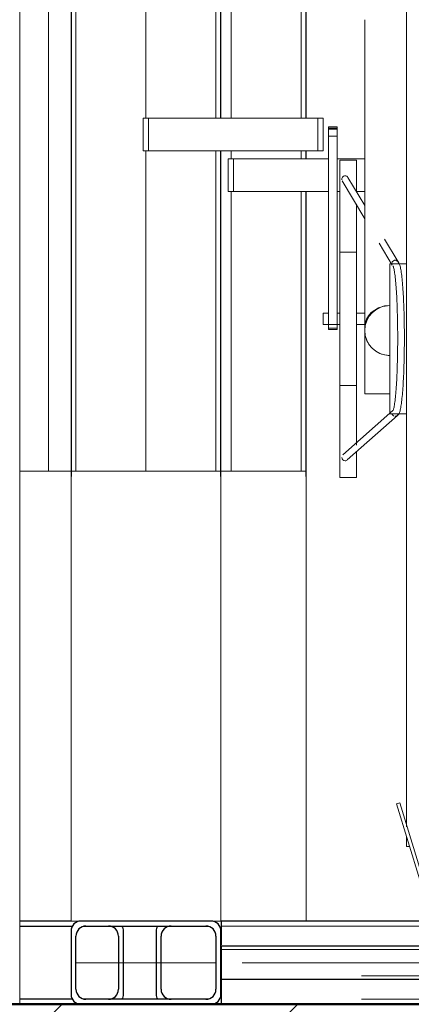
# Model space of a CAD drawing. Extents: x 50445 to 145605, y -10968 to 41989.
# Tile 232 of 256: x 96982 to 97217, y -1813 to -1222. Entities that reach past the tile are written whole.
import ezdxf

# ---------------------------------------------------------------- set-up
doc = ezdxf.new("R2010")
doc.units = 0
doc.header["$LTSCALE"] = 414.30304
doc.header["$MEASUREMENT"] = 0
doc.linetypes.add('gestippeld_2_', pattern=[6.35, 3.175, -3.175])
doc.linetypes.add('hartlijn-fijn', pattern=[6, 4, -1, 0, -1])
doc.layers.get('0').update_dxf_attribs({"linetype": 'CONTINUOUS'})
for name, color, linetype, lineweight in [('20100623 Survey drawing basement_dwg', 8, 'CONTINUOUS', 18), ('A-EQPM', 6, 'CONTINUOUS', 18), ('A-FLOR-OTLN', 6, 'CONTINUOUS', 18), ('A-FLOR-PATT', 8, 'CONTINUOUS', 50), ('A-GENM', 6, 'CONTINUOUS', 18), ('DETAIL', 7, 'CONTINUOUS', 18), ('GEBOUW6', 7, 'CONTINUOUS', 18), ('GEBOUW7', 7, 'CONTINUOUS', 18), ('S-BEAM', 4, 'CONTINUOUS', 18), ('S-BEAM-HIDN', 4, 'gestippeld_2_', 18), ('S-COLS', 6, 'CONTINUOUS', 18), ('S-COLS-HIDN', 5, 'gestippeld_2_', 18)]:
    doc.layers.add(name, color=color, linetype=linetype, lineweight=lineweight)

# ---------------------------------------------------------------- blocks, each defined once
blk = doc.blocks.new('20100623 Survey drawing basement_dwg_041-460966-plotview doorsnede C C  -  1 op 100')
at = {"layer": 'DETAIL', "flags": 128}
blk.add_lwpolyline([(41815.82, -2480), (41813.14, -2480), (41802.8, -2480), (41784.62, -2480), (41761.11, -2480), (41732.07, -2480), (41700.01, -2480), (41667.23, -2480), (41636.42, -2480), (41610.07, -2480), (41588.34, -2480), (41573.74, -2480), (41566.45, -2480), (41569.13, -2480), (41579.46, -2480), (41597.64, -2480), (41621.16, -2480), (41650.19, -2480), (41682.26, -2480), (41715.03, -2480), (41745.84, -2480), (41772.2, -2480), (41793.92, -2480), (41808.52, -2480)], close=True, dxfattribs=at)
blk = doc.blocks.new('20100623 Survey drawing basement_dwg_048-460968-plotview doorsnede C C  -  1 op 100')
at = {"layer": 'DETAIL', "flags": 128}
for points in [[(1757.33, -2480), (1721.82, -2480), (1988.94, -2480), (1983.58, -2480), (1962.91, -2480), (1926.56, -2480), (1879.52, -2480), (1821.45, -2480), (1757.33, -2480), (1691.78, -2480), (1630.16, -2480), (1577.44, -2480), (1533.99, -2480), (1504.8, -2480), (1490.21, -2480), (1495.56, -2480), (1516.24, -2480), (1552.59, -2480), (1599.62, -2480), (1657.7, -2480), (1721.82, -2480), (1787.37, -2480), (1848.99, -2480), (1901.71, -2480), (1945.16, -2480), (1974.35, -2480), (1988.94, -2480), (1490.21, -2480)], [(1565.02, -2480), (1752, -2480), (1577.44, -2480)], [(1914.13, -2480), (1901.71, -2480), (1727.15, -2480)]]:
    blk.add_lwpolyline(points, close=True, dxfattribs=at)
for points in [[(1504.8, -2480), (1744.19, -2480), (1674.74, -2480), (1691.78, -2480)], [(1754.84, -2480), (1630.16, -2480), (1614.89, -2480), (1748.45, -2480), (1533.99, -2480), (1525.12, -2480)], [(1724.31, -2480), (1848.99, -2480), (1864.26, -2480), (1730.7, -2480), (1945.16, -2480), (1954.03, -2480)], [(1974.35, -2480), (1734.96, -2480), (1804.41, -2480), (1787.37, -2480)]]:
    blk.add_lwpolyline(points, dxfattribs=at)
blk = doc.blocks.new('20100623 Survey drawing basement_dwg-249796-plotview doorsnede C C  -  1 op 100')
at = {"layer": 'GEBOUW6', "flags": 128}
for points in [[(38535.89, -2480), (37535.89, -2480), (36783.36, -2480), (36782.56, -2480), (36768.99, -2480), (36765.87, -2480), (30217.25, -2480), (17338.2, -2480), (4509.39, -2480), (3767.2, -2480), (3766.68, -2480)], [(4803.28, -2480), (19071.86, -2480), (19080.55, -2480), (20179.4, -2480), (31937.66, -2480), (37251.97, -2480), (37370.39, -2480), (37374.49, -2480), (37378.2, -2480), (37379.46, -2480)], [(11822.86, -2480), (11505.33, -2480), (7955.66, -2480), (15771.03, -2480), (16128.51, -2480), (16163.03, -2480), (16271.19, -2480), (40271.5, -2480), (40943, -2480), (40943.26, -2480), (40944.06, -2480), (41691.13, -2480), (43534.57, -2480), (44286.9, -2480), (44285.99, -2480), (44285.85, -2480), (45185.45, -2480), (54785.35, -2480), (54792.45, -2480), (54793.44, -2480)]]:
    blk.add_lwpolyline(points, dxfattribs=at)
at = {"layer": 'GEBOUW7'}
for p, q in [((16083.08, -2480), (15233, -2480)), ((15923.3, -2480), (15508.48, -2480))]:
    blk.add_line(p, q, dxfattribs=at)
for name, p in [('20100623 Survey drawing basement_dwg_041-460966-plotview doorsnede C C  -  1 op 100', (-25920.1, 0)), ('20100623 Survey drawing basement_dwg_048-460968-plotview doorsnede C C  -  1 op 100', (14299.67, 0)), ('20100623 Survey drawing basement_dwg_041-460966-plotview doorsnede C C  -  1 op 100', (-25562.63, 0))]:
    blk.add_blockref(name, p)
blk = doc.blocks.new('42_KA leemstuc betonkolomafwerking - Type-V74-plotview doorsnede C C  -  1 op 100')
at = {"layer": 'A-GENM'}
blk.add_line((15802.73, -1463.61), (15802.73, -2480), dxfattribs=at)
blk = doc.blocks.new('97_KA_gestapelde fietsenstalling 8 fietsen 1600x1900 - Type-V118-plotview doorsnede C C  -  1 op 100')
at = {"layer": 'A-EQPM'}
blk.add_line((15833.53, -2160), (15802.73, -2160), dxfattribs=at)
at = {"layer": 'S-BEAM', "lineweight": 25}
for p, q in [((15833.53, -2430), (15802.73, -2430)), ((15802.73, -2433), (15834.33, -2433)), ((15840.88, -2433), (15842.53, -2433)), ((15862, -2439), (15862, -2471)), ((15865, -2474), (15865, -2436)), ((15834.33, -2477), (15802.73, -2477)), ((15842.53, -2477), (15840.88, -2477))]:
    blk.add_line(p, q, dxfattribs=at)
for centre, start, end in [((15856, -2439), 0, 90), ((15859, -2436), 0, 30), ((15856, -2471), 270, 0), ((15859, -2474), 330, 0)]:
    blk.add_arc(centre, 6, start, end, dxfattribs=at)
at = {"layer": 'S-COLS', "linetype": 'hartlijn-fijn'}
blk.add_line((15820, -1480.86), (15820, -2160), dxfattribs=at)
blk = doc.blocks.new('97_KA_gestapelde fietsenstalling 8 fietsen 1600x1900 - Type-V119-plotview doorsnede C C  -  1 op 100')
at = {"layer": 'A-EQPM'}
for p, q in [((15927.87, -1972.36), (15931.09, -1972.36)), ((15927.87, -1992.06), (15927.87, -1972.36)), ((15931.09, -1972.36), (15988.04, -1972.36)), ((15931.09, -1992.06), (15931.09, -1972.36)), ((15993.26, -1972.36), (16009.83, -1972.36)), ((15931.09, -1992.06), (15927.87, -1992.06)), ((15988.04, -1992.06), (15931.09, -1992.06)), ((15994.83, -1992.06), (15993.26, -1992.06)), ((16010.05, -1992.06), (16004.83, -1992.06)), ((15974.6, -2160), (15923.53, -2160)), ((15974.6, -2160), (15974.6, -2430))]:
    blk.add_line(p, q, dxfattribs=at)
at = {"layer": 'S-BEAM', "lineweight": 25}
for p, q in [((15914.53, -2433), (15916.17, -2433)), ((15884.6, -2436), (15884.6, -2474)), ((15887.6, -2471), (15887.6, -2439)), ((15916.17, -2477), (15914.53, -2477))]:
    blk.add_line(p, q, dxfattribs=at)
for centre, start, end in [((15890.6, -2436), 150, 180), ((15893.6, -2439), 90, 180), ((15890.6, -2474), 180, 210), ((15893.6, -2471), 180, 270)]:
    blk.add_arc(centre, 6, start, end, dxfattribs=at)
at = {"layer": 'S-COLS', "linetype": 'hartlijn-fijn'}
for p, q in [((15929.6, -1488.08), (15929.6, -1947.88)), ((15929.6, -1967.59), (15929.6, -1972.36)), ((15929.6, -1992.06), (15929.6, -2160))]:
    blk.add_line(p, q, dxfattribs=at)
at = {"layer": 'S-COLS', "lineweight": 25}
for p, q in [((15974.6, -1947.88), (15974.6, -1488.08)), ((15974.6, -1972.36), (15974.6, -1967.59)), ((15974.6, -2163.14), (15974.6, -1992.06))]:
    blk.add_line(p, q, dxfattribs=at)
at = {"layer": 'S-COLS-HIDN'}
for p, q in [((15971.6, -1488.08), (15971.6, -1947.88)), ((15971.6, -1967.59), (15971.6, -1972.36)), ((15971.6, -1992.06), (15971.6, -2160))]:
    blk.add_line(p, q, dxfattribs=at)
blk = doc.blocks.new('97_KA_gestapelde fietsenstalling 16 fietsen 1600x2900 - Type-V123-plotview doorsnede C C  -  1 op 100')
at = {"layer": 'A-EQPM'}
for p, q in [((16034.83, -2080.42), (16034.83, -1775.62)), ((16009.83, -1888.86), (16009.83, -2073.34)), ((15876.8, -1947.88), (15880.01, -1947.88)), ((15876.8, -1967.59), (15876.8, -1947.88)), ((15880.01, -1947.88), (15981.61, -1947.88)), ((15880.01, -1967.59), (15880.01, -1947.88)), ((15981.61, -1947.88), (15984.83, -1947.88)), ((15981.61, -1967.59), (15981.61, -1947.88)), ((15984.83, -1947.88), (15984.83, -1967.59)), ((15993.26, -1953.22), (15988.04, -1953.22)), ((15988.04, -1953.52), (15988.04, -1953.22)), ((15988.04, -1953.22), (15988.04, -1954.52)), ((15988.04, -1953.99), (15988.04, -1953.52)), ((15988.04, -1954.78), (15988.04, -1953.99)), ((15993.26, -1953.99), (15988.04, -1953.99)), ((15988.04, -1954.52), (15993.26, -1954.52)), ((15988.04, -1958.8), (15988.04, -1954.78)), ((15993.26, -1954.52), (15993.26, -1953.22)), ((15993.26, -1953.22), (15993.26, -1953.52)), ((15993.26, -1953.52), (15993.26, -1953.99)), ((15993.26, -1953.99), (15993.26, -1954.78)), ((15993.26, -1954.78), (15993.26, -1958.8)), ((15988.04, -2074.02), (15988.04, -1958.8)), ((15993.26, -1958.8), (15988.04, -1958.8)), ((15993.26, -1958.8), (15993.26, -2074.02)), ((15880.01, -1967.59), (15876.8, -1967.59)), ((15981.61, -1967.59), (15880.01, -1967.59)), ((15984.83, -1967.59), (15981.61, -1967.59)), ((16004.83, -1973.18), (15994.83, -1973.18)), ((15994.83, -2068.43), (15994.83, -1973.18)), ((16004.83, -1973.18), (16004.83, -1991.55)), ((15996.34, -1985.57), (16009.83, -2008.34)), ((16009.83, -2000.49), (15999.79, -1983.54)), ((16004.83, -1999.51), (16004.83, -2068.43)), ((16029.84, -2034.27), (16021.73, -2020.59)), ((16018.54, -2023.04), (16026.41, -2036.33)), ((16004.83, -2028.43), (15994.83, -2028.43)), ((16034.83, -2035.42), (16024.83, -2035.42)), ((16024.83, -2080.42), (16024.83, -2035.42)), ((15988.04, -2065.07), (15984.83, -2065.07)), ((15984.83, -2068.43), (15984.83, -2065.07)), ((15984.83, -2071.78), (15984.83, -2068.43)), ((15994.83, -2065.07), (15993.26, -2065.07)), ((15994.83, -2163.68), (15994.83, -2068.43)), ((16009.83, -2065.07), (16004.83, -2065.07)), ((16004.83, -2068.43), (16004.83, -2144.21)), ((15984.83, -2071.78), (15994.83, -2071.78)), ((15988.04, -2074.02), (15988.04, -2074.8)), ((15988.04, -2074.8), (15988.04, -2074.02)), ((15993.26, -2074.02), (15988.04, -2074.02)), ((15988.04, -2074.8), (15993.26, -2074.8)), ((15993.26, -2074.02), (15993.26, -2074.8)), ((15993.26, -2074.8), (15993.26, -2074.02)), ((16004.83, -2071.78), (16009.83, -2071.78)), ((16009.83, -2113.43), (16009.83, -2073.38)), ((16024.83, -2125.42), (16024.83, -2080.42)), ((16034.83, -2373.47), (16034.83, -2080.42)), ((15994.83, -2108.43), (16004.83, -2108.43)), ((16009.83, -2113.43), (16024.83, -2113.43)), ((16026.8, -2123.4), (15996.73, -2150.2)), ((15999.4, -2153.18), (16029.44, -2126.4)), ((16024.83, -2125.42), (16034.83, -2125.42)), ((16004.83, -2148.39), (16004.83, -2163.68)), ((15833.53, -2430), (15833.53, -2160)), ((15923.53, -2160), (15833.53, -2160)), ((15923.53, -2160), (15923.53, -2430)), ((15994.83, -2163.68), (16004.83, -2163.68)), ((16030.84, -2359.06), (16028.93, -2359.64)), ((16028.93, -2359.64), (16049.83, -2428)), ((16051.31, -2426), (16030.84, -2359.06)), ((16034.83, -2385.23), (16034.83, -2379.37)), ((16034.83, -2385.23), (16036.75, -2385.23)), ((15833.53, -2430), (15839.53, -2430)), ((15917.53, -2430), (15923.53, -2430))]:
    blk.add_line(p, q, dxfattribs=at)
at = {"layer": 'A-EQPM', "flags": 128}
for points in [[(16028.12, -2126.9), (16029.17, -2126.65), (16029.83, -2126.16), (16030.22, -2125.67), (16030.48, -2125.2), (16030.68, -2124.73), (16030.86, -2124.23), (16031.02, -2123.68), (16031.17, -2123.09), (16031.32, -2122.44), (16031.46, -2121.73), (16031.59, -2120.96), (16031.72, -2120.14), (16031.85, -2119.25), (16031.97, -2118.31), (16032.09, -2117.31), (16032.21, -2116.25), (16032.32, -2115.13), (16032.43, -2113.96), (16032.54, -2112.74), (16032.64, -2111.47), (16032.73, -2110.14), (16032.83, -2108.78), (16032.91, -2107.36), (16033, -2105.91), (16033.08, -2104.41), (16033.15, -2102.87), (16033.22, -2101.3), (16033.28, -2099.7), (16033.34, -2098.06), (16033.4, -2096.4), (16033.45, -2094.71), (16033.49, -2092.99), (16033.53, -2091.26), (16033.56, -2089.51), (16033.59, -2087.74), (16033.61, -2085.97), (16033.62, -2084.18), (16033.63, -2082.38), (16033.64, -2080.59), (16033.63, -2078.79), (16033.63, -2076.99), (16033.62, -2075.2), (16033.6, -2073.42), (16033.57, -2071.65), (16033.54, -2069.89), (16033.51, -2068.14), (16033.47, -2066.42), (16033.42, -2064.72), (16033.37, -2063.04), (16033.32, -2061.39), (16033.25, -2059.76), (16033.19, -2058.17), (16033.12, -2056.62), (16033.04, -2055.1), (16032.96, -2053.62), (16032.87, -2052.19), (16032.78, -2050.79), (16032.69, -2049.44), (16032.59, -2048.15), (16032.49, -2046.9), (16032.38, -2045.7), (16032.27, -2044.55), (16032.16, -2043.46), (16032.04, -2042.43), (16031.92, -2041.45), (16031.79, -2040.54), (16031.66, -2039.68), (16031.53, -2038.88), (16031.39, -2038.14), (16031.25, -2037.46), (16031.1, -2036.83), (16030.95, -2036.26), (16030.78, -2035.74), (16030.6, -2035.25), (16030.37, -2034.79), (16030.06, -2034.31), (16029.57, -2033.81), (16028.73, -2033.38), (16028.2, -2033.3)], [(16026.86, -2036.71), (16026.9, -2036.78), (16026.98, -2036.98), (16027.08, -2037.29), (16027.19, -2037.69), (16027.31, -2038.18), (16027.43, -2038.74), (16027.56, -2039.38), (16027.68, -2040.1), (16027.8, -2040.88), (16027.92, -2041.73), (16028.04, -2042.65), (16028.15, -2043.62), (16028.26, -2044.66), (16028.37, -2045.76), (16028.48, -2046.92), (16028.58, -2048.13), (16028.67, -2049.39), (16028.77, -2050.7), (16028.86, -2052.06), (16028.94, -2053.46), (16029.03, -2054.91), (16029.1, -2056.4), (16029.17, -2057.93), (16029.24, -2059.5), (16029.3, -2061.09), (16029.36, -2062.72), (16029.41, -2064.38), (16029.46, -2066.06), (16029.5, -2067.77), (16029.54, -2069.49), (16029.57, -2071.23), (16029.59, -2072.99), (16029.61, -2074.76), (16029.63, -2076.53), (16029.63, -2078.32), (16029.64, -2080.1), (16029.63, -2081.89), (16029.63, -2083.67), (16029.61, -2085.45), (16029.59, -2087.21), (16029.57, -2088.97), (16029.54, -2090.71), (16029.5, -2092.44), (16029.46, -2094.14), (16029.41, -2095.83), (16029.36, -2097.48), (16029.3, -2099.11), (16029.24, -2100.71), (16029.17, -2102.27), (16029.1, -2103.8), (16029.03, -2105.29), (16028.94, -2106.74), (16028.86, -2108.15), (16028.77, -2109.51), (16028.67, -2110.82), (16028.58, -2112.08), (16028.48, -2113.29), (16028.37, -2114.44), (16028.26, -2115.54), (16028.15, -2116.58), (16028.04, -2117.56), (16027.92, -2118.47), (16027.8, -2119.32), (16027.68, -2120.11), (16027.56, -2120.82), (16027.43, -2121.46), (16027.31, -2122.03), (16027.19, -2122.51), (16027.08, -2122.92), (16026.98, -2123.22), (16026.9, -2123.42), (16026.86, -2123.5)]]:
    blk.add_lwpolyline(points, dxfattribs=at)
at = {"layer": 'A-EQPM'}
for start, end in [(90, 180), (180, 270)]:
    blk.add_arc((16024.83, -2075.42), 15, start, end, dxfattribs=at)
for centre, major_axis, ratio, start_param, end_param in [((15998.06, -1984.55), (1.72, 1.02), 0.988284, 1.030886, 2.863482), ((15998.06, -1984.55), (1.72, 1.02), 0.988284, 6.266874, 7.314071), ((16024.83, -2073.34), (15, 0), 0.848048, 1.653289, 3.141593), ((16028.12, -2124.9), (0, 2), 0.996917, 1.832596, 2.879793), ((16028.12, -2124.9), (0, 2), 0.996917, 3.665191, 4.45059), ((15998.06, -2151.69), (-1.33, 1.49), 0.994489, 0.84558, 2.416376), ((15998.06, -2151.69), (-1.33, 1.49), 0.994489, 2.416376, 2.939975), ((15998.06, -2151.69), (-1.33, 1.49), 0.994489, 3.141593, 3.201774)]:
    blk.add_ellipse(centre, major_axis=major_axis, ratio=ratio, start_param=start_param, end_param=end_param, dxfattribs=at)
for points in [[(16026.16, -2035.65), (16026.12, -2035.42), (16026.12, -2034.95), (16026.36, -2034.28), (16026.82, -2033.74), (16027.43, -2033.38), (16027.9, -2033.3), (16028.13, -2033.3)], [(16028.13, -2033.3), (16028.36, -2033.3), (16028.83, -2033.38), (16029.44, -2033.74), (16029.89, -2034.28), (16030.13, -2034.95), (16030.12, -2035.42), (16030.08, -2035.65)], [(16019.09, -2061.56), (16018.49, -2061.81), (16017.9, -2062.11), (16017.33, -2062.43)], [(16010.34, -2079.31), (16010.68, -2080.57), (16011.69, -2083.01), (16013.3, -2085.1), (16014.22, -2086.03)], [(16017.33, -2088.41), (16018.46, -2089.07), (16020.9, -2090.08), (16023.52, -2090.42), (16024.83, -2090.42)]]:
    blk.add_open_spline(points, degree=3, dxfattribs=at)
at = {"layer": 'S-BEAM', "lineweight": 25}
for p, q in [((15917.53, -2430), (15839.53, -2430)), ((15842.53, -2433), (15914.53, -2433)), ((16236.13, -2430), (15923.82, -2430)), ((15923.82, -2436), (15923.82, -2430)), ((15833.53, -2436), (15833.53, -2474)), ((15836.53, -2471), (15836.53, -2439)), ((15920.53, -2439), (15920.53, -2471)), ((15923.53, -2474), (15923.53, -2436)), ((15923.82, -2444.34), (15923.82, -2436)), ((16412.35, -2445), (15923.82, -2445)), ((15923.82, -2449), (15923.82, -2445)), ((15923.82, -2461), (15923.82, -2449)), ((15923.82, -2465), (15923.82, -2461)), ((15923.82, -2474), (15923.82, -2464.86)), ((15923.82, -2465), (17323.23, -2465)), ((15923.82, -2480), (15923.82, -2474)), ((15914.53, -2477), (15842.53, -2477))]:
    blk.add_line(p, q, dxfattribs=at)
at = {"layer": 'S-BEAM', "linetype": 'hartlijn-fijn'}
for p, q in [((15836.53, -2455), (15920.53, -2455)), ((15936.23, -2455), (16415.48, -2455))]:
    blk.add_line(p, q, dxfattribs=at)
at = {"layer": 'S-BEAM', "lineweight": 25}
for centre, start, end in [((15839.53, -2436), 90, 180), ((15842.53, -2439), 90, 180), ((15914.53, -2439), 0, 90), ((15917.53, -2436), 0, 90), ((15839.53, -2474), 180, 270), ((15842.53, -2471), 180, 270), ((15914.53, -2471), 270, 0), ((15917.53, -2474), 270, 0)]:
    blk.add_arc(centre, 6, start, end, dxfattribs=at)
at = {"layer": 'S-BEAM-HIDN'}
for p, q in [((16408.6, -2433), (15923.82, -2433)), ((16412.98, -2447), (15923.82, -2447)), ((17323.23, -2463), (15923.82, -2463)), ((17323.23, -2477), (15923.82, -2477))]:
    blk.add_line(p, q, dxfattribs=at)
at = {"layer": 'S-COLS', "lineweight": 25}
for p, q in [((15833.53, -1463.61), (15833.53, -2163.14)), ((15923.53, -1947.88), (15923.53, -1463.61)), ((15923.53, -2163.14), (15923.53, -1967.59))]:
    blk.add_line(p, q, dxfattribs=at)
at = {"layer": 'S-COLS', "linetype": 'hartlijn-fijn'}
for p, q in [((15878.53, -1463.61), (15878.53, -1947.88)), ((15878.53, -1967.59), (15878.53, -2160))]:
    blk.add_line(p, q, dxfattribs=at)
at = {"layer": 'S-COLS-HIDN'}
for p, q in [((15836.53, -2160), (15836.53, -1463.61)), ((15920.53, -1463.61), (15920.53, -1947.88)), ((15920.53, -1967.59), (15920.53, -2160))]:
    blk.add_line(p, q, dxfattribs=at)

msp = doc.modelspace()

# ---------------------------------------------------------------- hatches: boundary and pattern name
at = {"layer": 'A-FLOR-PATT', "lineweight": 18}
h = msp.add_hatch(dxfattribs=at)
h.set_pattern_fill('FP_20', color=256, style=0, pattern_type=2)
h.set_pattern_definition([(45, (114825.09, 10064.78), (-70.71068, 70.71068), [])])
h.paths.add_polyline_path([(85856.12, -1822.82), (113573.12, -1822.82), (113573.12, -1812.82), (85856.12, -1812.82)], flags=0)
h.paths.add_polyline_path([(135374.12, -1822.82), (135374.12, -1812.82), (129616.12, -1812.82), (129616.12, -1822.82), (134473.38, -1822.82)], flags=0)
h.paths.add_polyline_path([(125941.12, -1822.82), (125941.12, -1812.82), (115630.12, -1812.82), (115630.12, -1822.82), (125568.07, -1822.82)], flags=0)

# ---------------------------------------------------------------- linework, layer by layer
at = {"layer": 'A-FLOR-OTLN', "lineweight": 50}
msp.add_line((113463.12, -1812.82), (85856.12, -1812.82), dxfattribs=at)

# ---------------------------------------------------------------- block references
at = {"layer": '20100623 Survey drawing basement_dwg', "color": 7}
msp.add_blockref('20100623 Survey drawing basement_dwg-249796-plotview doorsnede C C  -  1 op 100', (81179.52, 667.18), dxfattribs=at)
at = {"layer": 'A-EQPM'}
for name in ['97_KA_gestapelde fietsenstalling 16 fietsen 1600x2900 - Type-V123-plotview doorsnede C C  -  1 op 100', '97_KA_gestapelde fietsenstalling 8 fietsen 1600x1900 - Type-V118-plotview doorsnede C C  -  1 op 100', '97_KA_gestapelde fietsenstalling 8 fietsen 1600x1900 - Type-V119-plotview doorsnede C C  -  1 op 100']:
    msp.add_blockref(name, (81179.52, 667.18), dxfattribs=at)
at = {"layer": 'A-GENM'}
msp.add_blockref('42_KA leemstuc betonkolomafwerking - Type-V74-plotview doorsnede C C  -  1 op 100', (81179.52, 667.18), dxfattribs=at)

doc.saveas('drawing.dxf')
